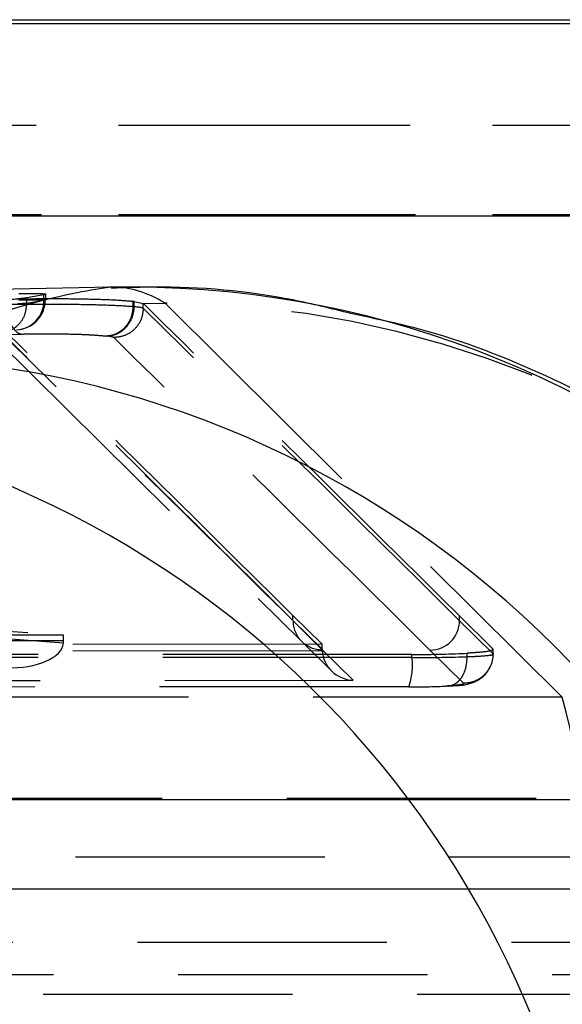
# Model space of a CAD drawing. Extents: x 91 to 777, y 54 to 603.
# Tile 11 of 35: x 276.77 to 282.3, y 88.79 to 98.83. Entities that reach past the tile are written whole.
import ezdxf

# ---------------------------------------------------------------- set-up
doc = ezdxf.new("R2010")
doc.units = 0
doc.header["$LTSCALE"] = 2
doc.linetypes.add('HIDDEN', pattern=[1.905, 1.27, -0.635])
doc.layers.get('0').update_dxf_attribs({"linetype": 'CONTINUOUS'})

msp = doc.modelspace()

# ---------------------------------------------------------------- linework, layer by layer
at = {"color": 7, "linetype": 'CONTINUOUS'}
for p, q in [((264.253113, 98.826292), (289.639409, 98.826292)), ((270.16042, 98.788793), (282.860419, 98.788793)), ((263.607064, 96.826292), (288.99336, 96.826292)), ((277.704396, 96.100329), (258.466013, 95.717755)), ((276.844714, 95.991255), (276.752558, 95.979462)), ((277.018287, 96.02221), (276.844714, 95.991255))]:
    msp.add_line(p, q, dxfattribs=at)
at = {"color": 7, "linetype": 'HIDDEN'}
for p, q in [((266.781581, 97.749471), (292.167878, 97.749471)), ((270.16042, 97.749471), (282.860419, 97.749471)), ((266.833339, 96.83969), (292.219634, 96.83969)), ((270.16042, 96.83969), (282.860419, 96.83969)), ((276.844714, 95.934412), (276.844714, 95.991255)), ((277.018287, 95.965249), (276.844714, 95.934412)), ((277.018287, 95.965249), (277.018287, 96.02221)), ((277.038435, 95.968067), (277.038435, 96.02821)), ((276.844714, 95.934412), (276.844701, 95.93439)), ((277.926842, 95.900836), (277.926842, 95.95592)), ((277.926842, 95.900602), (277.926842, 95.900836)), ((277.937433, 95.89951), (277.926842, 95.900836)), ((277.937433, 95.95471), (278.031531, 95.93366)), ((277.937433, 95.899736), (277.937433, 95.95471)), ((277.937433, 95.89951), (277.937433, 95.899736)), ((278.031531, 95.884918), (278.031531, 95.93366)), ((278.031531, 95.884896), (278.031531, 95.884918)), ((278.031534, 95.93366), (278.033073, 95.932147)), ((278.033073, 95.932147), (278.253231, 95.936525)), ((278.253231, 95.936525), (282.30071, 91.918656)), ((277.658888, 95.601275), (277.667533, 95.600192)), ((274.320511, 92.761745), (277.219442, 92.551072)), ((279.556784, 92.70219), (279.556784, 92.752331)), ((279.556784, 92.752331), (279.852975, 92.458709)), ((281.253549, 92.699622), (281.253549, 92.748362)), ((281.253549, 92.748362), (281.595697, 92.40918)), ((277.218321, 92.471438), (274.32038, 92.68204)), ((279.556784, 92.70219), (279.852975, 92.408569)), ((281.595697, 92.360442), (281.253549, 92.699622)), ((277.219442, 92.551072), (275.269196, 92.55105)), ((277.219442, 92.498721), (277.219442, 92.551072)), ((279.852975, 92.458709), (267.092377, 92.45585)), ((275.269196, 92.498698), (277.219442, 92.498721)), ((279.645007, 92.489137), (279.946523, 92.190235)), ((279.852975, 92.408569), (279.852975, 92.458709)), ((279.85349, 92.39092), (267.091816, 92.388061)), ((280.168315, 92.091545), (279.854387, 92.402752)), ((280.769313, 92.323798), (280.769313, 92.354887)), ((280.952293, 92.400181), (281.29443, 92.061012)), ((281.332406, 92.332653), (281.332406, 92.367989)), ((281.595697, 92.360484), (281.595697, 92.40918)), ((281.595697, 92.360442), (281.595697, 92.360484)), ((266.820874, 92.088553), (280.168315, 92.091545)), ((282.30071, 91.918656), (266.308957, 91.918656)), ((264.25147, 90.875395), (289.637767, 90.875395)), ((264.253113, 90.888793), (289.639409, 90.888793)), ((266.651228, 90.875395), (289.637767, 90.875395)), ((287.50067, 90.288793), (276.272989, 90.288793)), ((264.199715, 89.965614), (289.58601, 89.965614)), ((266.702985, 89.965614), (289.58601, 89.965614)), ((266.543057, 89.423318), (282.534809, 89.423318)), ((284.737533, 89.088793), (264.341248, 89.088793)), ((287.172509, 88.888792), (261.899132, 88.888792))]:
    msp.add_line(p, q, dxfattribs=at)
at = {"color": 7, "linetype": 'HIDDEN', "flags": 128}
for points in [[(261.270497, 95.158459), (269.105296, 95.392209), (276.790779, 95.621516)], [(276.492607, 95.605762), (277.252261, 94.856136), (279.645033, 92.489111)], [(281.592266, 92.358236), (281.595722, 92.36046), (281.595718, 92.360462), (281.595718, 92.360462)], [(281.116744, 92.03322), (281.159758, 92.036494), (281.201094, 92.051839), (281.239067, 92.078627), (281.27213, 92.115768), (281.298934, 92.161749), (281.318388, 92.214695), (281.3297, 92.272446), (281.332406, 92.332653)]]:
    msp.add_lwpolyline(points, dxfattribs=at)
at = {"color": 7, "linetype": 'CONTINUOUS'}
for centre, radius, start, end in [((277.880299, 86.10876), 9.992647, 4.9627068, 91.1635975), ((275.079781, 85.285874), 10.10866, 6.0936236, 89.0562529), ((272.750048, 84.899284), 9.975233, 5.2566935, 85.775552)]:
    msp.add_arc(centre, radius, start, end, dxfattribs=at)
at = {"color": 7, "linetype": 'HIDDEN'}
for centre, radius, start, end in [((276.72775, 95.956076), 0.290682, 272.3937312, 1.8082783), ((276.728082, 95.971899), 0.306738, 279.656859, 359.3109827), ((278.234231, 85.992501), 9.944041, 45.8563731, 89.8905281), ((279.854896, 92.700867), 0.298116, 179.7456075, 269.9020759), ((280.952791, 92.700941), 0.300761, 269.9051048, 359.7486306), ((280.119281, 92.243364), 0.65499, 340.4660046, 7.0538537), ((275.176049, 89.991611), 7.38067, 355.583998, 15.1349495)]:
    msp.add_arc(centre, radius, start, end, dxfattribs=at)
at = {"color": 8, "linetype": 'CONTINUOUS'}
msp.add_ellipse((283.916719, 16.208051), major_axis=(-6.259992, 79.88994), ratio=0.100982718, start_param=6.27728993, end_param=6.280628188, dxfattribs=at)
at = {"color": 7, "linetype": 'HIDDEN'}
for centre, major_axis, ratio, start_param, end_param in [((283.916719, 16.208051), (-6.259992, 79.88994), 0.100982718, 6.211193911, 6.27728993), ((-167505.722141, 485.276184), (168105.220022, -1029.18246), 0.060855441, 0.062079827, 0.062382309), ((275.985315, 16.050327), (0.058469, 80.013438), 0.456371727, 6.23130162, 6.23159206), ((277.109098, 95.886292), (0.924284, -0.003814), 0.041104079, 0.063476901, 0.459855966), ((-167505.721345, 485.226743), (168106.919225, -1029.191013), 0.060855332, 0.062079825, 0.062389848), ((-167505.721345, 485.276183), (168106.919225, -1029.192863), 0.060855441, 0.062079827, 0.062389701), ((-167505.722141, 485.226745), (168105.220022, -1029.184311), 0.060855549, 0.062079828, 0.062382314), ((277.107272, 95.586851), (0.624284, -0.003822), 0.060855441, 0.062389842, 0.457222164), ((-167505.723172, 484.927303), (168106.619225, -1029.191027), 0.060855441, 0.062079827, 0.062389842), ((-167505.723968, 484.927305), (168105.520022, -1029.184297), 0.060855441, 0.062079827, 0.062385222), ((276.636351, 92.498714), (0.582335, -0.021129), 0.479451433, 4.726856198, 6.261152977), ((276.983821, 92.498718), (0.000007, 0.28), 0.841506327, 4.614831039, 4.712417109), ((2697.77566, -1342.205447), (23454.983247, -143.59731), 0.060855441, 1.674400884, 1.675012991), ((280.15163, 92.409336), (0.057046, 0.295173), 0.993168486, 1.762987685, 1.821742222), ((280.170142, 92.390985), (0.296401, -0.121979), 0.924686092, 3.560537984, 5.070248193), ((280.671473, 92.4116), (0.927256, -0.005677), 0.060855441, 4.818474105, 5.506221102), ((2697.77566, -1342.254886), (23454.983247, -143.59916), 0.060856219, 1.674400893, 1.675013), ((280.671473, 92.362161), (0.927256, -0.003832), 0.041167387, 4.818271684, 5.505897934), ((2697.773834, -1342.554327), (23455.283247, -143.599147), 0.060855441, 1.674400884, 1.675012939), ((280.669647, 92.062721), (0.627256, -0.00384), 0.060855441, 4.819660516, 5.506221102)]:
    msp.add_ellipse(centre, major_axis=major_axis, ratio=ratio, start_param=start_param, end_param=end_param, dxfattribs=at)
at = {"color": 7, "linetype": 'CONTINUOUS'}
for points, knots in [([(275.246278, 95.393163), (275.821601, 95.592091), (276.986951, 95.995031), (277.445307, 96.064283), (277.677376, 96.099346)], [0, 0, 0, 0, 0.493690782, 1, 1, 1, 1]), ([(276.765154, 96.034934), (276.81589, 96.035458), (276.917358, 96.036505), (277.011132, 96.03426), (277.049872, 96.029512), (277.028359, 96.024539), (277.018286, 96.02221)], [0, 0, 0, 0, 0.257808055, 0.515603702, 0.773192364, 1, 1, 1, 1]), ([(285.237409, 93.052157), (284.96277, 93.309593), (284.412181, 93.825693), (283.387323, 94.553661), (282.224012, 95.178479), (281.130185, 95.622483), (280.408822, 95.775386), (280.146105, 95.831073)], [0, 0, 0, 0, 0.2163309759, 0.4336943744, 0.6527419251, 0.8735304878, 1, 1, 1, 1])]:
    msp.add_open_spline(points, degree=3, knots=knots, dxfattribs=at)
at = {"color": 7, "linetype": 'HIDDEN'}
for points, knots in [([(280.146105, 95.831073), (279.950796, 95.880144), (279.300198, 96.043605), (278.4698, 96.116114), (277.848839, 96.093484), (277.705334, 96.088254)], [0, 0, 0, 0, 0.2480302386, 0.8262183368, 1, 1, 1, 1]), ([(276.639681, 95.977255), (276.736336, 95.979331), (276.928622, 95.98346), (277.251519, 95.983493), (277.549043, 95.978366), (277.784578, 95.968823), (277.883188, 95.95988), (277.926842, 95.95592)], [0, 0, 0, 0, 0.212420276, 0.422591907, 0.631278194, 0.836768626, 1, 1, 1, 1]), ([(276.765154, 95.971533), (276.765171, 95.971533), (276.818987, 95.971533), (276.915875, 95.97226), (277.012306, 95.971048), (277.047255, 95.968369), (277.033073, 95.966892), (277.018292, 95.965249), (277.018286, 95.965249)], [0, 0, 0, 0, 0.0000818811, 0.2580748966, 0.5161828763, 0.7736073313, 0.9999144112, 1, 1, 1, 1]), ([(276.568752, 95.63492), (276.605647, 95.640226), (276.679433, 95.650838), (276.770862, 95.720446), (276.833897, 95.818468), (276.841099, 95.895749), (276.844701, 95.93439)], [0, 0, 0, 0, 0.250016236, 0.500007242, 0.7500016, 1, 1, 1, 1]), ([(277.926361, 95.900659), (277.926352, 95.900661), (277.924991, 95.900842), (277.871781, 95.903788), (277.745262, 95.912477), (277.487194, 95.92004), (277.191514, 95.924456), (276.89179, 95.924874), (276.719829, 95.922181), (276.640702, 95.920942)], [0, 0, 0, 0, 0.000044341, 0.006482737, 0.217481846, 0.409916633, 0.617637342, 0.824058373, 1, 1, 1, 1]), ([(276.640702, 95.920942), (276.643126, 95.887224), (276.647975, 95.819785), (276.67615, 95.729953), (276.716549, 95.661448), (276.757461, 95.628291), (276.782839, 95.623131), (276.790779, 95.621516)], [0, 0, 0, 0, 0.2225691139, 0.4451543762, 0.667685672, 0.8960251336, 1, 1, 1, 1]), ([(276.844701, 95.93439), (276.843065, 95.934252), (276.823356, 95.932589), (276.786424, 95.930737), (276.752558, 95.929039)], [0, 0, 0, 0, 0.0830031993, 1, 1, 1, 1]), ([(277.92684, 95.900602), (277.923004, 95.866922), (277.915332, 95.799563), (277.867059, 95.709954), (277.797738, 95.641773), (277.731754, 95.611922), (277.684754, 95.602731), (277.667162, 95.601741), (277.658888, 95.601275)], [0, 0, 0, 0, 0.21784254, 0.435685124, 0.653522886, 0.8713767, 0.939500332, 1, 1, 1, 1]), ([(277.937431, 95.899512), (277.933593, 95.865833), (277.925918, 95.798475), (277.877375, 95.708861), (277.807618, 95.640688), (277.740975, 95.610752), (277.693537, 95.601609), (277.675735, 95.600639), (277.667533, 95.600192)], [0, 0, 0, 0, 0.2177367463, 0.4354679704, 0.6532038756, 0.8709480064, 0.9405423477, 1, 1, 1, 1]), ([(278.031534, 95.884896), (278.026875, 95.845596), (278.017556, 95.766997), (277.947762, 95.667915), (277.848295, 95.598693), (277.769671, 95.589834), (277.730359, 95.585405)], [0, 0, 0, 0, 0.25000306, 0.50000217, 0.749999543, 1, 1, 1, 1]), ([(277.926842, 95.900602), (277.926726, 95.900622), (277.926604, 95.900643), (277.92637, 95.900659), (277.926361, 95.900659)], [0, 0, 0, 0, 0.959850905, 1, 1, 1, 1]), ([(276.790779, 95.621516), (276.844249, 95.62275), (276.960428, 95.625431), (277.162761, 95.625006), (277.361886, 95.620647), (277.540419, 95.612645), (277.618004, 95.605199), (277.658888, 95.601275)], [0, 0, 0, 0, 0.176187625, 0.382812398, 0.589616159, 0.78375059, 1, 1, 1, 1]), ([(281.595697, 92.360442), (281.592264, 92.326774), (281.585398, 92.259438), (281.533433, 92.169707), (281.457674, 92.102438), (281.373312, 92.066203), (281.317405, 92.062524), (281.29443, 92.061012)], [0, 0, 0, 0, 0.214366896, 0.428736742, 0.643104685, 0.853335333, 1, 1, 1, 1]), ([(281.595697, 92.40918), (281.591288, 92.402709), (281.582552, 92.389892), (281.463718, 92.376149), (281.363436, 92.369917), (281.332406, 92.367989)], [0, 0, 0, 0, 0.413119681, 0.818405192, 1, 1, 1, 1]), ([(281.332406, 92.332653), (281.33242, 92.332653), (281.385837, 92.335027), (281.497446, 92.340091), (281.587757, 92.349277), (281.591078, 92.355876), (281.592266, 92.358236)], [0, 0, 0, 0, 0.000085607, 0.327335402, 0.759375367, 1, 1, 1, 1]), ([(281.595718, 92.360462), (281.595717, 92.360463), (281.595709, 92.36047), (281.595703, 92.360478), (281.595697, 92.360484)], [0, 0, 0, 0, 0.173911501, 1, 1, 1, 1]), ([(281.133631, 92.033603), (281.160417, 92.035339), (281.259599, 92.041765), (281.319619, 92.039554), (281.453517, 92.095802), (281.525102, 92.152548), (281.553945, 92.208901), (281.567944, 92.236252)], [0, 0, 0, 0, 0.161405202, 0.597641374, 0.721189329, 0.864678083, 1, 1, 1, 1]), ([(281.29443, 92.061012), (281.293663, 92.057901), (281.291852, 92.050557), (281.229689, 92.040708), (281.150773, 92.035476), (281.116744, 92.03322)], [0, 0, 0, 0, 0.2947424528, 0.695884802, 1, 1, 1, 1])]:
    msp.add_open_spline(points, degree=3, knots=knots, dxfattribs=at)

doc.saveas('drawing.dxf')
